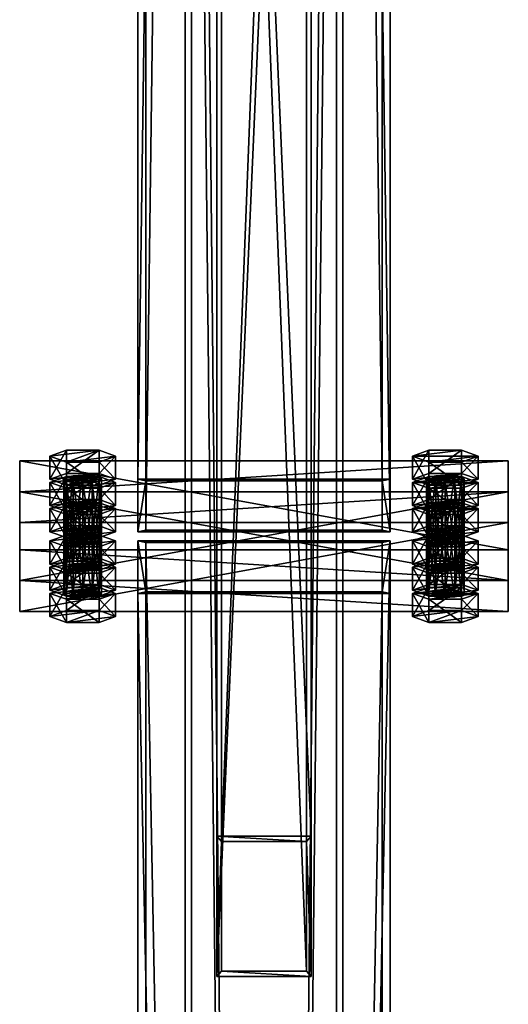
# Model space of a CAD drawing. Header units: millimetres. Extents: x -333 to 67333, y -930 to 39730.
# Tile 236 of 256: x 10945 to 11255, y 7622 to 8246. Entities that reach past the tile are written whole.
import ezdxf

# ---------------------------------------------------------------- set-up
doc = ezdxf.new("R2010")
doc.units = ezdxf.units.MM
for name, color, linetype in [('5', 7, 'Continuous'), ('6', 7, 'Continuous'), ('8', 7, 'Continuous'), ('95', 7, 'Continuous'), ('99', 7, 'Continuous')]:
    doc.layers.add(name, color=color, linetype=linetype)

msp = doc.modelspace()

# ---------------------------------------------------------------- meshes
at = {"layer": '5', "color": 131}
mesh = msp.add_polyface(dxfattribs=at)
corners = [(11146, 185.3, 2984), (11054, 185.3, 2984), (11054, 9385, 2984), (11146, 9385, 2984), (11054, 185.3, 3076), (11054, 9385, 3076), (11146, 185.3, 3076), (11146, 9385, 3076), (11150, 185.3, 2980), (11150, 185.3, 3080), (11150, 9385, 3080), (11150, 9385, 2980), (11050, 185.3, 3080), (11050, 9385, 3080), (11050, 185.3, 2980), (11050, 9385, 2980)]
mesh.append_faces([[corners[k] for k in face] for face in [(0, 2, 3, 3), (1, 5, 2, 2), (4, 7, 5, 5), (6, 3, 7, 7), (8, 10, 11, 11), (9, 13, 10, 10), (12, 15, 13, 13), (14, 11, 15, 15)]], dxfattribs={"vtx0": -1, "color": 131})
mesh.append_faces([[corners[k] for k in face] for face in [(9, 6, 12, 12), (6, 8, 0, 0), (0, 8, 1, 1), (12, 4, 14, 14), (4, 12, 6, 6), (14, 1, 8, 8), (11, 3, 15, 15), (3, 10, 7, 7), (7, 10, 5, 5), (15, 2, 13, 13), (2, 15, 3, 3), (13, 5, 10, 10)]], dxfattribs={"vtx0": -1, "vtx1": -1, "color": 131})
mesh.append_faces([[corners[k] for k in face] for face in [(6, 9, 8, 8), (14, 4, 1, 1), (3, 11, 10, 10), (13, 2, 5, 5)]], dxfattribs={"vtx0": -1, "vtx2": -1, "vtx3": -1, "color": 131})
mesh.append_faces([[corners[k] for k in face] for face in [(0, 1, 2, 2), (1, 4, 5, 5), (4, 6, 7, 7), (6, 0, 3, 3), (8, 9, 10, 10), (9, 12, 13, 13), (12, 14, 15, 15), (14, 8, 11, 11)]], dxfattribs={"vtx2": -1, "vtx3": -1, "color": 131})
at = {"layer": '6', "color": 2}
mesh = msp.add_polyface(dxfattribs=at)
corners = [(11180, 19380.14, 7183.53), (11020, 19380.14, 7183.53), (11020, 7954.94, 4755.1), (11180, 7954.94, 4755.1), (11180, 19380.14, 7347.1), (11180, 7921.68, 4911.61), (11020, 19380.14, 7347.1), (11020, 7921.68, 4911.61), (11025, 7953.9, 4759.99), (11175, 7953.9, 4759.99), (11175, 7922.72, 4906.72), (11025, 7922.72, 4906.72), (11175, 19380.14, 7188.64), (11175, 19380.14, 7341.99), (11025, 19380.14, 7188.64), (11025, 19380.14, 7341.99)]
mesh.append_faces([[corners[k] for k in face] for face in [(0, 2, 3, 3), (4, 3, 5, 5), (6, 5, 7, 7), (1, 7, 2, 2), (12, 10, 9, 9), (14, 9, 8, 8), (15, 8, 11, 11), (13, 11, 10, 10)]], dxfattribs={"vtx0": -1, "color": 2})
mesh.append_faces([[corners[k] for k in face] for face in [(2, 8, 3, 3), (8, 7, 11, 11), (11, 7, 10, 10), (3, 9, 5, 5), (9, 3, 8, 8), (5, 10, 7, 7), (0, 12, 1, 1), (12, 4, 13, 13), (13, 4, 15, 15), (1, 14, 6, 6), (14, 1, 12, 12), (6, 15, 4, 4)]], dxfattribs={"vtx0": -1, "vtx1": -1, "color": 2})
mesh.append_faces([[corners[k] for k in face] for face in [(8, 2, 7, 7), (5, 9, 10, 10), (12, 0, 4, 4), (6, 14, 15, 15)]], dxfattribs={"vtx0": -1, "vtx2": -1, "vtx3": -1, "color": 2})
mesh.append_faces([[corners[k] for k in face] for face in [(0, 1, 2, 2), (4, 0, 3, 3), (6, 4, 5, 5), (1, 6, 7, 7), (12, 13, 10, 10), (14, 12, 9, 9), (15, 14, 8, 8), (13, 15, 11, 11)]], dxfattribs={"vtx2": -1, "vtx3": -1, "color": 2})
mesh = msp.add_polyface(dxfattribs=at)
corners = [(11025, 7914.78, 4751.68), (11175, 7914.78, 4751.68), (11175, 175.3, 3106.65), (11025, 175.3, 3106.65), (11175, 7883.59, 4898.4), (11175, 25.3, 3228.12), (11025, 7883.59, 4898.4), (11025, 25.3, 3228.12), (11020, 7915.82, 4746.79), (11020, 7882.55, 4903.29), (11020, 20.3, 3232.17), (11020, 180.3, 3102.61), (11180, 7882.55, 4903.29), (11180, 20.3, 3232.17), (11180, 7915.82, 4746.79), (11180, 180.3, 3102.61)]
mesh.append_faces([[corners[k] for k in face] for face in [(0, 2, 3, 3), (1, 5, 2, 2), (4, 7, 5, 5), (6, 3, 7, 7), (8, 10, 11, 11), (9, 13, 10, 10), (12, 15, 13, 13), (14, 11, 15, 15)]], dxfattribs={"vtx0": -1, "color": 2})
mesh.append_faces([[corners[k] for k in face] for face in [(9, 6, 12, 12), (6, 8, 0, 0), (0, 8, 1, 1), (12, 4, 14, 14), (4, 12, 6, 6), (14, 1, 8, 8), (11, 3, 15, 15), (3, 10, 7, 7), (7, 10, 5, 5), (15, 2, 13, 13), (2, 15, 3, 3), (13, 5, 10, 10)]], dxfattribs={"vtx0": -1, "vtx1": -1, "color": 2})
mesh.append_faces([[corners[k] for k in face] for face in [(6, 9, 8, 8), (14, 4, 1, 1), (3, 11, 10, 10), (13, 2, 5, 5)]], dxfattribs={"vtx0": -1, "vtx2": -1, "vtx3": -1, "color": 2})
mesh.append_faces([[corners[k] for k in face] for face in [(0, 1, 2, 2), (1, 4, 5, 5), (4, 6, 7, 7), (6, 0, 3, 3), (8, 9, 10, 10), (9, 12, 13, 13), (12, 14, 15, 15), (14, 8, 11, 11)]], dxfattribs={"vtx2": -1, "vtx3": -1, "color": 2})
at = {"layer": '8', "color": 253}
mesh = msp.add_polyface(dxfattribs=at)
corners = [(11127, 7643.02, 4688.8), (11073, 7643.02, 4688.8), (11073, 9009.3, 3080), (11127, 9009.3, 3080), (11073, 7725.26, 4706.28), (11073, 9106.38, 3080), (11127, 7725.26, 4706.28), (11127, 9106.38, 3080), (11130, 7639.68, 4688.1), (11130, 7728.59, 4706.99), (11130, 9110.32, 3080), (11130, 9005.36, 3080), (11070, 7728.59, 4706.99), (11070, 9110.32, 3080), (11070, 7639.68, 4688.1), (11070, 9005.36, 3080)]
mesh.append_faces([[corners[k] for k in face] for face in [(0, 2, 3, 3), (1, 5, 2, 2), (4, 7, 5, 5), (6, 3, 7, 7), (8, 10, 11, 11), (9, 13, 10, 10), (12, 15, 13, 13), (14, 11, 15, 15)]], dxfattribs={"vtx0": -1, "color": 253})
mesh.append_faces([[corners[k] for k in face] for face in [(9, 6, 12, 12), (6, 8, 0, 0), (0, 8, 1, 1), (12, 4, 14, 14), (4, 12, 6, 6), (14, 1, 8, 8), (11, 3, 15, 15), (3, 10, 7, 7), (7, 10, 5, 5), (15, 2, 13, 13), (2, 15, 3, 3), (13, 5, 10, 10)]], dxfattribs={"vtx0": -1, "vtx1": -1, "color": 253})
mesh.append_faces([[corners[k] for k in face] for face in [(6, 9, 8, 8), (14, 4, 1, 1), (3, 11, 10, 10), (13, 2, 5, 5)]], dxfattribs={"vtx0": -1, "vtx2": -1, "vtx3": -1, "color": 253})
mesh.append_faces([[corners[k] for k in face] for face in [(0, 1, 2, 2), (1, 4, 5, 5), (4, 6, 7, 7), (6, 0, 3, 3), (8, 9, 10, 10), (9, 12, 13, 13), (12, 14, 15, 15), (14, 8, 11, 11)]], dxfattribs={"vtx2": -1, "vtx3": -1, "color": 253})
at = {"layer": '95', "color": 7}
mesh = msp.add_polyface(dxfattribs=at)
corners = [(10995.4, 7940.09, 4897.12), (10964.22, 7936.35, 4914.73), (10974.61, 7940.09, 4897.12), (10974.61, 7932.61, 4932.33), (11005.79, 7936.35, 4914.73), (10985, 7940.8, 4821.62), (10974.61, 7939.56, 4827.49), (10979, 7940.47, 4823.19), (10991, 7940.47, 4823.19), (10973, 7938.31, 4833.36), (10995.4, 7939.56, 4827.49), (10974.61, 7937.06, 4839.22), (10997, 7938.31, 4833.36), (10979, 7936.15, 4843.52), (10995.4, 7937.06, 4839.22), (11005.79, 7952.98, 4836.47), (10995.4, 7956.72, 4818.87), (10995.4, 7942.05, 4815.75), (11005.79, 7938.31, 4833.36), (10974.61, 7956.72, 4818.87), (10974.61, 7942.05, 4815.75), (10964.22, 7952.98, 4836.47), (10964.22, 7938.31, 4833.36), (10974.61, 7949.24, 4854.08), (10974.61, 7934.57, 4850.96), (10995.4, 7949.24, 4854.08), (10995.4, 7934.57, 4850.96), (10995.4, 7956.19, 4749.24), (10991, 7957.1, 4744.94), (10991, 7917.98, 4736.62), (10985, 7957.44, 4743.37), (10985, 7918.31, 4735.05), (10979, 7957.1, 4744.94), (10979, 7917.98, 4736.62), (10974.61, 7956.19, 4749.24), (10974.61, 7917.07, 4740.92), (10973, 7954.94, 4755.1), (10974.61, 7953.69, 4760.97), (10997, 7954.94, 4755.1), (10979, 7952.78, 4765.27), (10995.4, 7953.69, 4760.97), (10985, 7952.45, 4766.84), (10991, 7952.78, 4765.27), (11005.79, 7969.61, 4758.22), (10995.4, 7973.36, 4740.62), (10995.4, 7958.68, 4737.5), (11005.79, 7954.94, 4755.1), (10974.61, 7973.36, 4740.62), (10974.61, 7958.68, 4737.5), (10964.22, 7969.61, 4758.22), (10964.22, 7954.94, 4755.1), (10974.61, 7965.87, 4775.83), (10974.61, 7951.2, 4772.71), (10995.4, 7965.87, 4775.83), (10995.4, 7951.2, 4772.71)]
mesh.append_faces([[corners[k] for k in face] for face in [(0, 1, 2, 2), (5, 6, 7, 7), (15, 17, 18, 18), (16, 20, 17, 17), (19, 22, 20, 20), (21, 24, 22, 22), (23, 26, 24, 24), (25, 18, 26, 26), (16, 21, 19, 19), (23, 15, 25, 25), (22, 17, 20, 20), (30, 34, 32, 32), (41, 40, 42, 42), (43, 45, 46, 46), (44, 48, 45, 45), (47, 50, 48, 48), (49, 52, 50, 50), (51, 54, 52, 52), (53, 46, 54, 54), (44, 49, 47, 47), (51, 43, 53, 53), (46, 52, 54, 54), (50, 45, 48, 48)]], dxfattribs={"vtx0": -1, "color": 7})
mesh.append_faces([[corners[k] for k in face] for face in [(6, 8, 9, 9), (9, 10, 11, 11), (11, 12, 13, 13), (21, 16, 23, 23), (24, 17, 22, 22), (34, 27, 36, 36), (36, 27, 37, 37), (37, 38, 39, 39), (39, 40, 41, 41), (49, 44, 51, 51), (52, 45, 50, 50)]], dxfattribs={"vtx0": -1, "vtx1": -1, "color": 7})
mesh.append_faces([[corners[k] for k in face] for face in [(3, 0, 4, 4), (6, 5, 8, 8), (9, 8, 10, 10), (11, 10, 12, 12), (13, 12, 14, 14), (23, 16, 15, 15), (24, 18, 17, 17), (34, 30, 28, 28), (34, 28, 27, 27), (37, 27, 38, 38), (39, 38, 40, 40), (51, 44, 43, 43), (52, 46, 45, 45)]], dxfattribs={"vtx0": -1, "vtx2": -1, "vtx3": -1, "color": 7})
mesh.append_faces([[corners[k] for k in face] for face in [(15, 16, 17, 17), (16, 19, 20, 20), (19, 21, 22, 22), (21, 23, 24, 24), (23, 25, 26, 26), (25, 15, 18, 18), (27, 28, 29, 29), (28, 30, 31, 31), (30, 32, 33, 33), (32, 34, 35, 35), (43, 44, 45, 45), (44, 47, 48, 48), (47, 49, 50, 50), (49, 51, 52, 52), (51, 53, 54, 54), (53, 43, 46, 46)]], dxfattribs={"vtx2": -1, "vtx3": -1, "color": 7})
mesh = msp.add_polyface(dxfattribs=at)
corners = [(11225.4, 7940.09, 4897.12), (11194.22, 7936.35, 4914.73), (11204.61, 7940.09, 4897.12), (11235.79, 7936.35, 4914.73), (11215, 7940.8, 4821.62), (11204.61, 7939.56, 4827.49), (11209, 7940.47, 4823.19), (11221, 7940.47, 4823.19), (11203, 7938.31, 4833.36), (11225.4, 7939.56, 4827.49), (11204.61, 7937.06, 4839.22), (11227, 7938.31, 4833.36), (11209, 7936.15, 4843.52), (11225.4, 7937.06, 4839.22), (11235.79, 7952.98, 4836.47), (11225.4, 7956.72, 4818.87), (11225.4, 7942.05, 4815.75), (11235.79, 7938.31, 4833.36), (11204.61, 7956.72, 4818.87), (11204.61, 7942.05, 4815.75), (11194.22, 7952.98, 4836.47), (11194.22, 7938.31, 4833.36), (11204.61, 7949.24, 4854.08), (11204.61, 7934.57, 4850.96), (11225.4, 7949.24, 4854.08), (11225.4, 7934.57, 4850.96), (11225.4, 7956.19, 4749.24), (11221, 7957.1, 4744.94), (11221, 7917.98, 4736.62), (11215, 7957.44, 4743.37), (11215, 7918.31, 4735.05), (11209, 7957.1, 4744.94), (11209, 7917.98, 4736.62), (11204.61, 7956.19, 4749.24), (11204.61, 7917.07, 4740.92), (11203, 7954.94, 4755.1), (11204.61, 7953.69, 4760.97), (11227, 7954.94, 4755.1), (11209, 7952.78, 4765.27), (11225.4, 7953.69, 4760.97), (11215, 7952.45, 4766.84), (11221, 7952.78, 4765.27), (11235.79, 7969.61, 4758.22), (11225.4, 7973.36, 4740.62), (11225.4, 7958.68, 4737.5), (11235.79, 7954.94, 4755.1), (11204.61, 7973.36, 4740.62), (11204.61, 7958.68, 4737.5), (11194.22, 7969.61, 4758.22), (11194.22, 7954.94, 4755.1), (11204.61, 7965.87, 4775.83), (11204.61, 7951.2, 4772.71), (11225.4, 7965.87, 4775.83), (11225.4, 7951.2, 4772.71)]
mesh.append_faces([[corners[k] for k in face] for face in [(0, 1, 2, 2), (4, 5, 6, 6), (14, 16, 17, 17), (15, 19, 16, 16), (18, 21, 19, 19), (20, 23, 21, 21), (22, 25, 23, 23), (24, 17, 25, 25), (15, 20, 18, 18), (22, 14, 24, 24), (21, 16, 19, 19), (29, 33, 31, 31), (40, 39, 41, 41), (42, 44, 45, 45), (43, 47, 44, 44), (46, 49, 47, 47), (48, 51, 49, 49), (50, 53, 51, 51), (52, 45, 53, 53), (43, 48, 46, 46), (50, 42, 52, 52), (45, 51, 53, 53), (49, 44, 47, 47)]], dxfattribs={"vtx0": -1, "color": 7})
mesh.append_faces([[corners[k] for k in face] for face in [(5, 7, 8, 8), (8, 9, 10, 10), (10, 11, 12, 12), (20, 14, 22, 22), (23, 16, 21, 21), (33, 27, 35, 35), (35, 26, 36, 36), (36, 37, 38, 38), (38, 39, 40, 40), (48, 42, 50, 50), (51, 44, 49, 49)]], dxfattribs={"vtx0": -1, "vtx1": -1, "color": 7})
mesh.append_faces([[corners[k] for k in face] for face in [(1, 0, 3, 3), (5, 4, 7, 7), (8, 7, 9, 9), (10, 9, 11, 11), (12, 11, 13, 13), (20, 15, 14, 14), (23, 17, 16, 16), (33, 29, 27, 27), (35, 27, 26, 26), (36, 26, 37, 37), (38, 37, 39, 39), (48, 43, 42, 42), (51, 45, 44, 44)]], dxfattribs={"vtx0": -1, "vtx2": -1, "vtx3": -1, "color": 7})
mesh.append_faces([[corners[k] for k in face] for face in [(14, 15, 16, 16), (15, 18, 19, 19), (18, 20, 21, 21), (20, 22, 23, 23), (22, 24, 25, 25), (24, 14, 17, 17), (26, 27, 28, 28), (27, 29, 30, 30), (29, 31, 32, 32), (31, 33, 34, 34), (42, 43, 44, 44), (43, 46, 47, 47), (46, 48, 49, 49), (48, 50, 51, 51), (50, 52, 53, 53), (52, 42, 45, 45)]], dxfattribs={"vtx2": -1, "vtx3": -1, "color": 7})
mesh = msp.add_polyface(dxfattribs=at)
corners = [(10985, 7924.17, 4899.87), (10974.61, 7922.92, 4905.74), (10979, 7923.84, 4901.44), (10991, 7923.84, 4901.44), (10973, 7921.68, 4911.61), (10995.4, 7922.92, 4905.74), (10974.61, 7920.43, 4917.48), (10997, 7921.68, 4911.61), (10979, 7919.52, 4921.77), (10995.4, 7920.43, 4917.48), (10985, 7919.18, 4923.35), (10991, 7919.52, 4921.77), (11005.79, 7936.35, 4914.73), (10995.4, 7940.09, 4897.12), (10995.4, 7925.42, 4894), (11005.79, 7921.68, 4911.61), (10974.61, 7940.09, 4897.12), (10974.61, 7925.42, 4894), (10964.22, 7936.35, 4914.73), (10964.22, 7921.68, 4911.61), (10974.61, 7932.61, 4932.33), (10974.61, 7917.93, 4929.21), (10995.4, 7932.61, 4932.33), (10995.4, 7917.93, 4929.21), (10997, 7938.31, 4833.36), (10995.4, 7939.56, 4827.49), (10995.4, 7900.43, 4819.17), (10991, 7940.47, 4823.19), (10991, 7901.35, 4814.88), (10985, 7940.8, 4821.62), (10985, 7901.68, 4813.3), (10979, 7940.47, 4823.19), (10979, 7901.35, 4814.88), (10974.61, 7939.56, 4827.49), (10974.61, 7900.43, 4819.17), (10973, 7938.31, 4833.36), (10973, 7899.19, 4825.04), (10974.61, 7937.06, 4839.22), (10974.61, 7897.94, 4830.91), (10991, 7936.15, 4843.52), (10995.4, 7937.06, 4839.22), (10995.4, 7897.94, 4830.91), (10997, 7899.19, 4825.04), (10979, 7936.15, 4843.52), (10985, 7935.81, 4845.09), (11005.79, 7938.31, 4833.36), (10974.61, 7934.57, 4850.96), (10995.4, 7934.57, 4850.96), (10997, 7954.94, 4755.1), (10995.4, 7956.19, 4749.24), (10995.4, 7917.07, 4740.92), (10997, 7915.82, 4746.79), (10991, 7917.98, 4736.62), (10991, 7957.1, 4744.94), (10985, 7918.31, 4735.05), (10985, 7957.44, 4743.37), (10979, 7917.98, 4736.62), (10979, 7957.1, 4744.94), (10974.61, 7917.07, 4740.92), (10974.61, 7956.19, 4749.24), (10973, 7954.94, 4755.1), (10973, 7915.82, 4746.79), (10974.61, 7953.69, 4760.97), (10974.61, 7914.57, 4752.66), (10979, 7952.78, 4765.27), (10979, 7913.66, 4756.95), (10985, 7952.45, 4766.84), (10985, 7913.32, 4758.53), (10991, 7952.78, 4765.27), (10991, 7913.66, 4756.95), (10995.4, 7953.69, 4760.97), (10995.4, 7914.57, 4752.66), (10995.4, 7919.56, 4729.18), (10964.22, 7915.82, 4746.79), (10974.61, 7919.56, 4729.18)]
mesh.append_faces([[corners[k] for k in face] for face in [(0, 1, 2, 2), (10, 9, 11, 11), (12, 14, 15, 15), (13, 17, 14, 14), (16, 19, 17, 17), (18, 21, 19, 19), (20, 23, 21, 21), (22, 15, 23, 23), (20, 12, 22, 22), (15, 21, 23, 23), (19, 14, 17, 17), (44, 40, 39, 39), (45, 46, 47, 47), (48, 50, 51, 51), (49, 52, 50, 50), (53, 54, 52, 52), (55, 56, 54, 54), (57, 58, 56, 56), (59, 61, 58, 58), (60, 63, 61, 61), (62, 65, 63, 63), (64, 67, 65, 65), (66, 69, 67, 67), (68, 71, 69, 69), (70, 51, 71, 71), (58, 54, 56, 56), (72, 73, 74, 74)]], dxfattribs={"vtx0": -1, "color": 7})
mesh.append_faces([[corners[k] for k in face] for face in [(1, 3, 4, 4), (4, 5, 6, 6), (6, 7, 8, 8), (8, 9, 10, 10), (18, 13, 20, 20), (21, 14, 19, 19), (43, 40, 44, 44)]], dxfattribs={"vtx0": -1, "vtx1": -1, "color": 7})
mesh.append_faces([[corners[k] for k in face] for face in [(1, 0, 3, 3), (4, 3, 5, 5), (6, 5, 7, 7), (8, 7, 9, 9), (21, 15, 14, 14), (58, 52, 54, 54)]], dxfattribs={"vtx0": -1, "vtx2": -1, "vtx3": -1, "color": 7})
mesh.append_faces([[corners[k] for k in face] for face in [(12, 13, 14, 14), (13, 16, 17, 17), (16, 18, 19, 19), (18, 20, 21, 21), (20, 22, 23, 23), (22, 12, 15, 15), (24, 25, 26, 26), (25, 27, 28, 28), (27, 29, 30, 30), (29, 31, 32, 32), (31, 33, 34, 34), (33, 35, 36, 36), (35, 37, 38, 38), (39, 40, 41, 41), (40, 24, 42, 42), (48, 49, 50, 50), (59, 60, 61, 61), (60, 62, 63, 63), (62, 64, 65, 65), (64, 66, 67, 67), (66, 68, 69, 69), (68, 70, 71, 71), (70, 48, 51, 51)]], dxfattribs={"vtx2": -1, "vtx3": -1, "color": 7})
mesh = msp.add_polyface(dxfattribs=at)
corners = [(11221, 7923.84, 4901.44), (11209, 7923.84, 4901.44), (11215, 7924.17, 4899.87), (11204.61, 7922.92, 4905.74), (11203, 7921.68, 4911.61), (11225.4, 7922.92, 4905.74), (11204.61, 7920.43, 4917.48), (11227, 7921.68, 4911.61), (11209, 7919.52, 4921.77), (11225.4, 7920.43, 4917.48), (11215, 7919.18, 4923.35), (11221, 7919.52, 4921.77), (11235.79, 7936.35, 4914.73), (11225.4, 7940.09, 4897.12), (11225.4, 7925.42, 4894), (11235.79, 7921.68, 4911.61), (11204.61, 7940.09, 4897.12), (11204.61, 7925.42, 4894), (11194.22, 7936.35, 4914.73), (11194.22, 7921.68, 4911.61), (11204.61, 7932.61, 4932.33), (11204.61, 7917.93, 4929.21), (11225.4, 7932.61, 4932.33), (11225.4, 7917.93, 4929.21), (11227, 7938.31, 4833.36), (11225.4, 7939.56, 4827.49), (11225.4, 7900.43, 4819.17), (11221, 7940.47, 4823.19), (11221, 7901.35, 4814.88), (11215, 7940.8, 4821.62), (11215, 7901.68, 4813.3), (11209, 7940.47, 4823.19), (11209, 7901.35, 4814.88), (11204.61, 7939.56, 4827.49), (11204.61, 7900.43, 4819.17), (11203, 7938.31, 4833.36), (11203, 7899.19, 4825.04), (11204.61, 7937.06, 4839.22), (11204.61, 7897.94, 4830.91), (11221, 7936.15, 4843.52), (11225.4, 7937.06, 4839.22), (11225.4, 7897.94, 4830.91), (11227, 7899.19, 4825.04), (11209, 7936.15, 4843.52), (11215, 7935.81, 4845.09), (11235.79, 7938.31, 4833.36), (11204.61, 7934.57, 4850.96), (11225.4, 7934.57, 4850.96), (11227, 7954.94, 4755.1), (11225.4, 7956.19, 4749.24), (11225.4, 7917.07, 4740.92), (11227, 7915.82, 4746.79), (11221, 7917.98, 4736.62), (11221, 7957.1, 4744.94), (11215, 7918.31, 4735.05), (11215, 7957.44, 4743.37), (11209, 7917.98, 4736.62), (11209, 7957.1, 4744.94), (11204.61, 7917.07, 4740.92), (11204.61, 7956.19, 4749.24), (11203, 7954.94, 4755.1), (11203, 7915.82, 4746.79), (11204.61, 7953.69, 4760.97), (11204.61, 7914.57, 4752.66), (11209, 7952.78, 4765.27), (11209, 7913.66, 4756.95), (11215, 7952.45, 4766.84), (11215, 7913.32, 4758.53), (11221, 7952.78, 4765.27), (11221, 7913.66, 4756.95), (11225.4, 7953.69, 4760.97), (11225.4, 7914.57, 4752.66), (11225.4, 7919.56, 4729.18), (11194.22, 7915.82, 4746.79), (11204.61, 7919.56, 4729.18)]
mesh.append_faces([[corners[k] for k in face] for face in [(0, 1, 2, 2), (10, 9, 11, 11), (12, 14, 15, 15), (13, 17, 14, 14), (16, 19, 17, 17), (18, 21, 19, 19), (20, 23, 21, 21), (22, 15, 23, 23), (20, 12, 22, 22), (15, 21, 23, 23), (19, 14, 17, 17), (44, 40, 39, 39), (45, 46, 47, 47), (48, 50, 51, 51), (49, 52, 50, 50), (53, 54, 52, 52), (55, 56, 54, 54), (57, 58, 56, 56), (59, 61, 58, 58), (60, 63, 61, 61), (62, 65, 63, 63), (64, 67, 65, 65), (66, 69, 67, 67), (68, 71, 69, 69), (70, 51, 71, 71), (58, 54, 56, 56), (72, 73, 74, 74)]], dxfattribs={"vtx0": -1, "color": 7})
mesh.append_faces([[corners[k] for k in face] for face in [(1, 0, 3, 3), (3, 0, 4, 4), (4, 5, 6, 6), (6, 7, 8, 8), (8, 9, 10, 10), (18, 12, 20, 20), (21, 14, 19, 19), (43, 40, 44, 44)]], dxfattribs={"vtx0": -1, "vtx1": -1, "color": 7})
mesh.append_faces([[corners[k] for k in face] for face in [(4, 0, 5, 5), (6, 5, 7, 7), (8, 7, 9, 9), (21, 15, 14, 14), (58, 52, 54, 54)]], dxfattribs={"vtx0": -1, "vtx2": -1, "vtx3": -1, "color": 7})
mesh.append_faces([[corners[k] for k in face] for face in [(12, 13, 14, 14), (13, 16, 17, 17), (16, 18, 19, 19), (18, 20, 21, 21), (20, 22, 23, 23), (22, 12, 15, 15), (24, 25, 26, 26), (25, 27, 28, 28), (27, 29, 30, 30), (29, 31, 32, 32), (31, 33, 34, 34), (33, 35, 36, 36), (35, 37, 38, 38), (39, 40, 41, 41), (40, 24, 42, 42), (48, 49, 50, 50), (59, 60, 61, 61), (60, 62, 63, 63), (62, 64, 65, 65), (64, 66, 67, 67), (66, 68, 69, 69), (68, 70, 71, 71), (70, 48, 51, 51)]], dxfattribs={"vtx2": -1, "vtx3": -1, "color": 7})
mesh = msp.add_polyface(dxfattribs=at)
corners = [(10997, 7921.68, 4911.61), (10995.4, 7922.92, 4905.74), (10995.4, 7883.8, 4897.42), (10991, 7923.84, 4901.44), (10991, 7884.71, 4893.13), (10985, 7924.17, 4899.87), (10985, 7885.05, 4891.55), (10979, 7923.84, 4901.44), (10979, 7884.71, 4893.13), (10974.61, 7922.92, 4905.74), (10974.61, 7883.8, 4897.42), (10973, 7921.68, 4911.61), (10973, 7882.55, 4903.29), (10974.61, 7920.43, 4917.48), (10974.61, 7881.31, 4909.16), (10979, 7919.52, 4921.77), (10979, 7880.39, 4913.46), (10985, 7919.18, 4923.35), (10985, 7880.06, 4915.03), (10991, 7919.52, 4921.77), (10991, 7880.39, 4913.46), (10995.4, 7920.43, 4917.48), (10995.4, 7881.31, 4909.16), (10997, 7882.55, 4903.29), (10997, 7938.31, 4833.36), (10995.4, 7900.43, 4819.17), (10997, 7899.19, 4825.04), (10995.4, 7939.56, 4827.49), (10991, 7901.35, 4814.88), (10991, 7940.47, 4823.19), (10985, 7901.68, 4813.3), (10985, 7940.8, 4821.62), (10979, 7901.35, 4814.88), (10979, 7940.47, 4823.19), (10974.61, 7900.43, 4819.17), (10974.61, 7939.56, 4827.49), (10973, 7899.19, 4825.04), (10973, 7938.31, 4833.36), (10974.61, 7897.94, 4830.91), (10974.61, 7937.06, 4839.22), (10979, 7936.15, 4843.52), (10979, 7897.03, 4835.21), (10985, 7935.81, 4845.09), (10985, 7896.69, 4836.78), (10991, 7936.15, 4843.52), (10991, 7897.03, 4835.21), (10995.4, 7897.94, 4830.91), (10995.4, 7937.06, 4839.22), (10995.4, 7902.93, 4807.43), (10964.22, 7899.19, 4825.04), (10974.61, 7902.93, 4807.43), (10974.61, 7895.44, 4842.65), (11005.79, 7899.19, 4825.04), (10995.4, 7914.57, 4752.66), (10985, 7913.32, 4758.53), (10991, 7913.66, 4756.95), (10979, 7913.66, 4756.95), (10997, 7915.82, 4746.79), (10974.61, 7914.57, 4752.66), (10995.4, 7917.07, 4740.92), (10973, 7915.82, 4746.79), (10991, 7917.98, 4736.62), (10974.61, 7917.07, 4740.92), (11005.79, 7915.82, 4746.79), (10995.4, 7919.56, 4729.18), (10995.4, 7904.89, 4726.06), (11005.79, 7901.15, 4743.67), (10974.61, 7919.56, 4729.18), (10974.61, 7904.89, 4726.06), (10964.22, 7915.82, 4746.79), (10964.22, 7901.15, 4743.67), (10974.61, 7912.08, 4764.4), (10974.61, 7897.4, 4761.28), (10995.4, 7912.08, 4764.4), (10995.4, 7897.4, 4761.28)]
mesh.append_faces([[corners[k] for k in face] for face in [(24, 25, 26, 26), (27, 28, 25, 25), (29, 30, 28, 28), (31, 32, 30, 30), (33, 34, 32, 32), (35, 36, 34, 34), (37, 38, 36, 36), (39, 41, 38, 38), (40, 43, 41, 41), (42, 45, 43, 43), (44, 46, 45, 45), (47, 26, 46, 46), (34, 30, 32, 32), (48, 49, 50, 50), (53, 54, 55, 55), (63, 65, 66, 66), (64, 68, 65, 65), (67, 70, 68, 68), (69, 72, 70, 70), (71, 74, 72, 72), (73, 66, 74, 74), (71, 63, 73, 73), (66, 72, 74, 74), (70, 65, 68, 68)]], dxfattribs={"vtx0": -1, "color": 7})
mesh.append_faces([[corners[k] for k in face] for face in [(38, 25, 36, 36), (36, 28, 34, 34), (54, 53, 56, 56), (56, 57, 58, 58), (58, 59, 60, 60), (60, 61, 62, 62), (69, 64, 71, 71), (72, 65, 70, 70)]], dxfattribs={"vtx0": -1, "vtx1": -1, "color": 7})
mesh.append_faces([[corners[k] for k in face] for face in [(41, 46, 26, 26), (38, 26, 25, 25), (36, 25, 28, 28), (34, 28, 30, 30), (51, 48, 52, 52), (56, 53, 57, 57), (58, 57, 59, 59), (60, 59, 61, 61), (71, 64, 63, 63), (72, 66, 65, 65)]], dxfattribs={"vtx0": -1, "vtx2": -1, "vtx3": -1, "color": 7})
mesh.append_faces([[corners[k] for k in face] for face in [(0, 1, 2, 2), (1, 3, 4, 4), (3, 5, 6, 6), (5, 7, 8, 8), (7, 9, 10, 10), (9, 11, 12, 12), (11, 13, 14, 14), (13, 15, 16, 16), (15, 17, 18, 18), (17, 19, 20, 20), (19, 21, 22, 22), (21, 0, 23, 23), (39, 40, 41, 41), (40, 42, 43, 43), (42, 44, 45, 45), (63, 64, 65, 65), (64, 67, 68, 68), (67, 69, 70, 70), (69, 71, 72, 72), (71, 73, 74, 74), (73, 63, 66, 66)]], dxfattribs={"vtx2": -1, "vtx3": -1, "color": 7})
mesh = msp.add_polyface(dxfattribs=at)
corners = [(11227, 7921.68, 4911.61), (11225.4, 7922.92, 4905.74), (11225.4, 7883.8, 4897.42), (11221, 7923.84, 4901.44), (11221, 7884.71, 4893.13), (11215, 7924.17, 4899.87), (11215, 7885.05, 4891.55), (11209, 7923.84, 4901.44), (11209, 7884.71, 4893.13), (11204.61, 7922.92, 4905.74), (11204.61, 7883.8, 4897.42), (11203, 7921.68, 4911.61), (11203, 7882.55, 4903.29), (11204.61, 7920.43, 4917.48), (11204.61, 7881.31, 4909.16), (11209, 7919.52, 4921.77), (11209, 7880.39, 4913.46), (11215, 7919.18, 4923.35), (11215, 7880.06, 4915.03), (11221, 7919.52, 4921.77), (11221, 7880.39, 4913.46), (11225.4, 7920.43, 4917.48), (11225.4, 7881.31, 4909.16), (11227, 7882.55, 4903.29), (11227, 7938.31, 4833.36), (11225.4, 7900.43, 4819.17), (11227, 7899.19, 4825.04), (11225.4, 7939.56, 4827.49), (11221, 7901.35, 4814.88), (11221, 7940.47, 4823.19), (11215, 7901.68, 4813.3), (11215, 7940.8, 4821.62), (11209, 7901.35, 4814.88), (11209, 7940.47, 4823.19), (11204.61, 7900.43, 4819.17), (11204.61, 7939.56, 4827.49), (11203, 7899.19, 4825.04), (11203, 7938.31, 4833.36), (11204.61, 7897.94, 4830.91), (11204.61, 7937.06, 4839.22), (11209, 7936.15, 4843.52), (11209, 7897.03, 4835.21), (11215, 7935.81, 4845.09), (11215, 7896.69, 4836.78), (11221, 7936.15, 4843.52), (11221, 7897.03, 4835.21), (11225.4, 7897.94, 4830.91), (11225.4, 7937.06, 4839.22), (11225.4, 7902.93, 4807.43), (11194.22, 7899.19, 4825.04), (11204.61, 7902.93, 4807.43), (11204.61, 7895.44, 4842.65), (11235.79, 7899.19, 4825.04), (11225.4, 7914.57, 4752.66), (11215, 7913.32, 4758.53), (11221, 7913.66, 4756.95), (11209, 7913.66, 4756.95), (11227, 7915.82, 4746.79), (11204.61, 7914.57, 4752.66), (11225.4, 7917.07, 4740.92), (11203, 7915.82, 4746.79), (11221, 7917.98, 4736.62), (11204.61, 7917.07, 4740.92), (11235.79, 7915.82, 4746.79), (11225.4, 7919.56, 4729.18), (11225.4, 7904.89, 4726.06), (11235.79, 7901.15, 4743.67), (11204.61, 7919.56, 4729.18), (11204.61, 7904.89, 4726.06), (11194.22, 7915.82, 4746.79), (11194.22, 7901.15, 4743.67), (11204.61, 7912.08, 4764.4), (11204.61, 7897.4, 4761.28), (11225.4, 7912.08, 4764.4), (11225.4, 7897.4, 4761.28)]
mesh.append_faces([[corners[k] for k in face] for face in [(24, 25, 26, 26), (27, 28, 25, 25), (29, 30, 28, 28), (31, 32, 30, 30), (33, 34, 32, 32), (35, 36, 34, 34), (37, 38, 36, 36), (39, 41, 38, 38), (40, 43, 41, 41), (42, 45, 43, 43), (44, 46, 45, 45), (47, 26, 46, 46), (34, 30, 32, 32), (48, 49, 50, 50), (53, 54, 55, 55), (63, 65, 66, 66), (64, 68, 65, 65), (67, 70, 68, 68), (69, 72, 70, 70), (71, 74, 72, 72), (73, 66, 74, 74), (71, 63, 73, 73), (66, 72, 74, 74), (70, 65, 68, 68)]], dxfattribs={"vtx0": -1, "color": 7})
mesh.append_faces([[corners[k] for k in face] for face in [(38, 25, 36, 36), (36, 28, 34, 34), (54, 53, 56, 56), (56, 57, 58, 58), (58, 59, 60, 60), (60, 61, 62, 62), (69, 64, 71, 71), (72, 65, 70, 70)]], dxfattribs={"vtx0": -1, "vtx1": -1, "color": 7})
mesh.append_faces([[corners[k] for k in face] for face in [(41, 46, 26, 26), (38, 26, 25, 25), (36, 25, 28, 28), (34, 28, 30, 30), (51, 48, 52, 52), (56, 53, 57, 57), (58, 57, 59, 59), (60, 59, 61, 61), (71, 64, 63, 63), (72, 66, 65, 65)]], dxfattribs={"vtx0": -1, "vtx2": -1, "vtx3": -1, "color": 7})
mesh.append_faces([[corners[k] for k in face] for face in [(0, 1, 2, 2), (1, 3, 4, 4), (3, 5, 6, 6), (5, 7, 8, 8), (7, 9, 10, 10), (9, 11, 12, 12), (11, 13, 14, 14), (13, 15, 16, 16), (15, 17, 18, 18), (17, 19, 20, 20), (19, 21, 22, 22), (21, 0, 23, 23), (39, 40, 41, 41), (40, 42, 43, 43), (42, 44, 45, 45), (63, 64, 65, 65), (64, 67, 68, 68), (67, 69, 70, 70), (69, 71, 72, 72), (71, 73, 74, 74), (73, 63, 66, 66)]], dxfattribs={"vtx2": -1, "vtx3": -1, "color": 7})
mesh = msp.add_polyface(dxfattribs=at)
corners = [(10997, 7921.68, 4911.61), (10995.4, 7883.8, 4897.42), (10997, 7882.55, 4903.29), (10995.4, 7922.92, 4905.74), (10991, 7884.71, 4893.13), (10991, 7923.84, 4901.44), (10985, 7885.05, 4891.55), (10985, 7924.17, 4899.87), (10979, 7884.71, 4893.13), (10979, 7923.84, 4901.44), (10974.61, 7883.8, 4897.42), (10974.61, 7922.92, 4905.74), (10973, 7882.55, 4903.29), (10973, 7921.68, 4911.61), (10974.61, 7881.31, 4909.16), (10974.61, 7920.43, 4917.48), (10979, 7880.39, 4913.46), (10979, 7919.52, 4921.77), (10985, 7880.06, 4915.03), (10985, 7919.18, 4923.35), (10991, 7880.39, 4913.46), (10991, 7919.52, 4921.77), (10995.4, 7881.31, 4909.16), (10995.4, 7920.43, 4917.48), (11005.79, 7882.55, 4903.29), (10995.4, 7886.3, 4885.69), (10995.4, 7871.62, 4882.57), (11005.79, 7867.88, 4900.17), (10974.61, 7886.3, 4885.69), (10974.61, 7871.62, 4882.57), (10964.22, 7882.55, 4903.29), (10964.22, 7867.88, 4900.17), (10974.61, 7878.81, 4920.9), (10974.61, 7864.14, 4917.78), (10995.4, 7878.81, 4920.9), (10995.4, 7864.14, 4917.78), (10995.4, 7897.94, 4830.91), (10985, 7896.69, 4836.78), (10991, 7897.03, 4835.21), (10979, 7897.03, 4835.21), (10997, 7899.19, 4825.04), (10974.61, 7897.94, 4830.91), (11005.79, 7899.19, 4825.04), (10995.4, 7902.93, 4807.43), (10995.4, 7888.26, 4804.32), (11005.79, 7884.51, 4821.92), (10974.61, 7902.93, 4807.43), (10974.61, 7888.26, 4804.32), (10964.22, 7899.19, 4825.04), (10964.22, 7884.51, 4821.92), (10974.61, 7895.44, 4842.65), (10974.61, 7880.77, 4839.53), (10995.4, 7895.44, 4842.65), (10995.4, 7880.77, 4839.53)]
mesh.append_faces([[corners[k] for k in face] for face in [(0, 1, 2, 2), (3, 4, 1, 1), (5, 6, 4, 4), (7, 8, 6, 6), (9, 10, 8, 8), (11, 12, 10, 10), (13, 14, 12, 12), (15, 16, 14, 14), (17, 18, 16, 16), (19, 20, 18, 18), (21, 22, 20, 20), (23, 2, 22, 22), (22, 18, 20, 20), (10, 6, 8, 8), (24, 26, 27, 27), (25, 29, 26, 26), (28, 31, 29, 29), (30, 33, 31, 31), (32, 35, 33, 33), (34, 27, 35, 35), (25, 30, 28, 28), (32, 24, 34, 34), (27, 33, 35, 35), (31, 26, 29, 29), (36, 37, 38, 38), (42, 44, 45, 45), (43, 47, 44, 44), (46, 49, 47, 47), (48, 51, 49, 49), (50, 53, 51, 51), (52, 45, 53, 53), (50, 42, 52, 52), (45, 51, 53, 53), (49, 44, 47, 47)]], dxfattribs={"vtx0": -1, "color": 7})
mesh.append_faces([[corners[k] for k in face] for face in [(18, 22, 16, 16), (16, 2, 14, 14), (14, 1, 12, 12), (12, 4, 10, 10), (30, 25, 32, 32), (33, 26, 31, 31), (37, 36, 39, 39), (39, 40, 41, 41), (48, 43, 50, 50), (51, 44, 49, 49)]], dxfattribs={"vtx0": -1, "vtx1": -1, "color": 7})
mesh.append_faces([[corners[k] for k in face] for face in [(16, 22, 2, 2), (14, 2, 1, 1), (12, 1, 4, 4), (10, 4, 6, 6), (32, 25, 24, 24), (33, 27, 26, 26), (51, 45, 44, 44)]], dxfattribs={"vtx0": -1, "vtx2": -1, "vtx3": -1, "color": 7})
mesh.append_faces([[corners[k] for k in face] for face in [(24, 25, 26, 26), (25, 28, 29, 29), (28, 30, 31, 31), (30, 32, 33, 33), (32, 34, 35, 35), (34, 24, 27, 27), (42, 43, 44, 44), (43, 46, 47, 47), (46, 48, 49, 49), (48, 50, 51, 51), (50, 52, 53, 53), (52, 42, 45, 45)]], dxfattribs={"vtx2": -1, "vtx3": -1, "color": 7})
mesh = msp.add_polyface(dxfattribs=at)
corners = [(11227, 7921.68, 4911.61), (11225.4, 7883.8, 4897.42), (11227, 7882.55, 4903.29), (11225.4, 7922.92, 4905.74), (11221, 7884.71, 4893.13), (11221, 7923.84, 4901.44), (11215, 7885.05, 4891.55), (11215, 7924.17, 4899.87), (11209, 7884.71, 4893.13), (11209, 7923.84, 4901.44), (11204.61, 7883.8, 4897.42), (11204.61, 7922.92, 4905.74), (11203, 7882.55, 4903.29), (11203, 7921.68, 4911.61), (11204.61, 7881.31, 4909.16), (11204.61, 7920.43, 4917.48), (11209, 7880.39, 4913.46), (11209, 7919.52, 4921.77), (11215, 7880.06, 4915.03), (11215, 7919.18, 4923.35), (11221, 7880.39, 4913.46), (11221, 7919.52, 4921.77), (11225.4, 7881.31, 4909.16), (11225.4, 7920.43, 4917.48), (11235.79, 7882.55, 4903.29), (11225.4, 7886.3, 4885.69), (11225.4, 7871.62, 4882.57), (11235.79, 7867.88, 4900.17), (11204.61, 7886.3, 4885.69), (11204.61, 7871.62, 4882.57), (11194.22, 7882.55, 4903.29), (11194.22, 7867.88, 4900.17), (11204.61, 7878.81, 4920.9), (11204.61, 7864.14, 4917.78), (11225.4, 7878.81, 4920.9), (11225.4, 7864.14, 4917.78), (11225.4, 7897.94, 4830.91), (11215, 7896.69, 4836.78), (11221, 7897.03, 4835.21), (11209, 7897.03, 4835.21), (11227, 7899.19, 4825.04), (11204.61, 7897.94, 4830.91), (11235.79, 7899.19, 4825.04), (11225.4, 7902.93, 4807.43), (11225.4, 7888.26, 4804.32), (11235.79, 7884.51, 4821.92), (11204.61, 7902.93, 4807.43), (11204.61, 7888.26, 4804.32), (11194.22, 7899.19, 4825.04), (11194.22, 7884.51, 4821.92), (11204.61, 7895.44, 4842.65), (11204.61, 7880.77, 4839.53), (11225.4, 7895.44, 4842.65), (11225.4, 7880.77, 4839.53)]
mesh.append_faces([[corners[k] for k in face] for face in [(0, 1, 2, 2), (3, 4, 1, 1), (5, 6, 4, 4), (7, 8, 6, 6), (9, 10, 8, 8), (11, 12, 10, 10), (13, 14, 12, 12), (15, 16, 14, 14), (17, 18, 16, 16), (19, 20, 18, 18), (21, 22, 20, 20), (23, 2, 22, 22), (22, 18, 20, 20), (10, 6, 8, 8), (24, 26, 27, 27), (25, 29, 26, 26), (28, 31, 29, 29), (30, 33, 31, 31), (32, 35, 33, 33), (34, 27, 35, 35), (25, 30, 28, 28), (32, 24, 34, 34), (27, 33, 35, 35), (31, 26, 29, 29), (36, 37, 38, 38), (42, 44, 45, 45), (43, 47, 44, 44), (46, 49, 47, 47), (48, 51, 49, 49), (50, 53, 51, 51), (52, 45, 53, 53), (50, 42, 52, 52), (45, 51, 53, 53), (49, 44, 47, 47)]], dxfattribs={"vtx0": -1, "color": 7})
mesh.append_faces([[corners[k] for k in face] for face in [(18, 22, 16, 16), (16, 2, 14, 14), (14, 1, 12, 12), (12, 4, 10, 10), (30, 24, 32, 32), (33, 26, 31, 31), (37, 36, 39, 39), (39, 40, 41, 41), (48, 43, 50, 50), (51, 44, 49, 49)]], dxfattribs={"vtx0": -1, "vtx1": -1, "color": 7})
mesh.append_faces([[corners[k] for k in face] for face in [(16, 22, 2, 2), (14, 2, 1, 1), (12, 1, 4, 4), (10, 4, 6, 6), (30, 25, 24, 24), (33, 27, 26, 26), (51, 45, 44, 44)]], dxfattribs={"vtx0": -1, "vtx2": -1, "vtx3": -1, "color": 7})
mesh.append_faces([[corners[k] for k in face] for face in [(24, 25, 26, 26), (25, 28, 29, 29), (28, 30, 31, 31), (30, 32, 33, 33), (32, 34, 35, 35), (34, 24, 27, 27), (42, 43, 44, 44), (43, 46, 47, 47), (46, 48, 49, 49), (48, 50, 51, 51), (50, 52, 53, 53), (52, 42, 45, 45)]], dxfattribs={"vtx2": -1, "vtx3": -1, "color": 7})
at = {"layer": '99', "color": 7}
mesh = msp.add_polyface(dxfattribs=at)
corners = [(11255, 7910.24, 4965.41), (10945, 7910.24, 4965.41), (10945, 7966.56, 4700.43), (11255, 7966.56, 4700.43), (10945, 7890.68, 4961.25), (10945, 7947, 4696.27), (11255, 7890.68, 4961.25), (11255, 7947, 4696.27)]
mesh.append_faces([[corners[k] for k in face] for face in [(0, 2, 3, 3), (1, 5, 2, 2), (4, 7, 5, 5), (6, 3, 7, 7), (1, 6, 4, 4), (3, 5, 7, 7)]], dxfattribs={"vtx0": -1, "color": 7})
mesh.append_faces([[corners[k] for k in face] for face in [(0, 1, 2, 2), (1, 4, 5, 5), (4, 6, 7, 7), (6, 0, 3, 3), (1, 0, 6, 6), (3, 2, 5, 5)]], dxfattribs={"vtx2": -1, "vtx3": -1, "color": 7})
mesh = msp.add_polyface(dxfattribs=at)
corners = [(11255, 7890.68, 4961.25), (10945, 7890.68, 4961.25), (10945, 7947, 4696.28), (11255, 7947, 4696.28), (10945, 7871.12, 4957.09), (10945, 7927.44, 4692.12), (11255, 7871.12, 4957.09), (11255, 7927.44, 4692.12)]
mesh.append_faces([[corners[k] for k in face] for face in [(0, 2, 3, 3), (1, 5, 2, 2), (4, 7, 5, 5), (6, 3, 7, 7), (1, 6, 4, 4), (3, 5, 7, 7)]], dxfattribs={"vtx0": -1, "color": 7})
mesh.append_faces([[corners[k] for k in face] for face in [(0, 1, 2, 2), (1, 4, 5, 5), (4, 6, 7, 7), (6, 0, 3, 3), (1, 0, 6, 6), (3, 2, 5, 5)]], dxfattribs={"vtx2": -1, "vtx3": -1, "color": 7})

doc.saveas('drawing.dxf')
